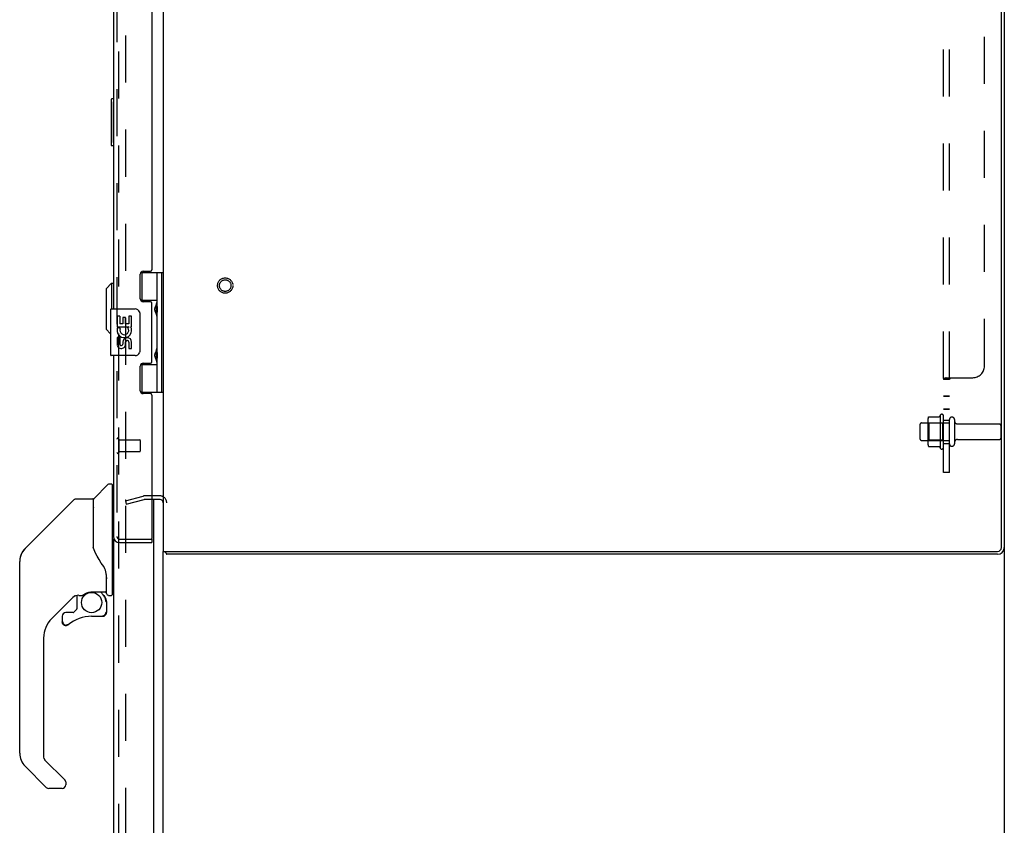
# Model space of a CAD drawing. Header units: inches. Extents: x 0 to 183, y 0 to 118.
# Tile 42 of 80: x 96 to 117, y 39 to 56. Entities that reach past the tile are written whole.
import ezdxf

# ---------------------------------------------------------------- set-up
doc = ezdxf.new("R2010")
doc.units = ezdxf.units.IN
doc.header["$LTSCALE"] = 10.065561
doc.header["$MEASUREMENT"] = 0
doc.linetypes.add('HIDDEN', pattern=[0.2, 0.1, -0.1])
doc.layers.get('0').update_dxf_attribs({"linetype": 'CONTINUOUS'})
for name, color, linetype in [('DEFAULT_2', 8, 'HIDDEN'), ('EXD_ENCLOSURE_DOOR_ASSEMBLY', 7, 'CONTINUOUS'), ('MAIN_ENCLOSURE_DOOR_ASSEMBLY', 7, 'CONTINUOUS'), ('SUBPANEL', 7, 'CONTINUOUS')]:
    doc.layers.add(name, color=color, linetype=linetype)

msp = doc.modelspace()

# ---------------------------------------------------------------- linework, layer by layer
at = {"color": 3, "linetype": 'Continuous'}
for p, q in [((99.444, 78.807), (99.444, 44.433)), ((117.381, 44.513), (117.381, 78.727)), ((117.444, 78.725), (117.444, 44.515)), ((99.374, 45.545), (99.201, 45.545)), ((99.444, 44.433), (117.301, 44.433)), ((117.299, 44.37), (99.519, 44.37))]:
    msp.add_line(p, q, dxfattribs=at)
at = {"color": 7, "linetype": 'Continuous'}
for p, q in [((117.444, 44.515), (117.444, 6.974)), ((99.444, 14.318), (99.444, 44.433))]:
    msp.add_line(p, q, dxfattribs=at)
at = {"color": 3, "linetype": 'Continuous'}
for points in [[(99.498, 44.402), (99.5, 44.401), (99.501, 44.4), (99.502, 44.398), (99.503, 44.397), (99.504, 44.395), (99.505, 44.393), (99.506, 44.39), (99.507, 44.388)], [(99.507, 44.388), (99.509, 44.384), (99.51, 44.382), (99.51, 44.38), (99.511, 44.378), (99.512, 44.377), (99.513, 44.375), (99.514, 44.374), (99.515, 44.372), (99.516, 44.372), (99.517, 44.371), (99.518, 44.371), (99.518, 44.37), (99.519, 44.37)]]:
    msp.add_lwpolyline(points, dxfattribs=at)
for centre, radius, start, end in [((99.374, 45.475), 0.07, 0, 90), ((117.299, 44.515), 0.145, 270, 360), ((117.301, 44.513), 0.08, 270, 360), ((99.589, 44.515), 0.145, 214.449, 231.2451)]:
    msp.add_arc(centre, radius, start, end, dxfattribs=at)
at = {"layer": 'DEFAULT_2', "color": 8, "linetype": 'HIDDEN'}
for p, q in [((98.632, 75.605), (98.632, 14.136)), ((115.808, 47.251), (115.808, 46.74)), ((115.83, 47.314), (116.048, 47.314)), ((116.074, 47.351), (116.074, 46.639)), ((116.144, 46.661), (116.144, 47.329)), ((116.269, 46.738), (116.269, 47.253)), ((116.379, 47.253), (116.379, 46.738)), ((115.644, 46.838), (115.644, 47.153)), ((115.674, 47.183), (116.269, 47.183)), ((115.828, 47.179), (115.808, 47.199)), ((116.124, 47.179), (115.828, 47.179)), ((115.828, 47.179), (115.828, 46.812)), ((116.124, 47.179), (116.144, 47.199)), ((116.124, 47.179), (116.124, 46.812)), ((116.442, 47.16), (117.339, 47.16)), ((117.369, 47.13), (117.369, 46.86)), ((115.674, 46.808), (116.269, 46.808)), ((115.828, 46.812), (115.808, 46.792)), ((116.124, 46.812), (115.828, 46.812)), ((116.124, 46.812), (116.144, 46.792)), ((116.442, 46.83), (117.339, 46.83)), ((115.83, 46.676), (116.048, 46.676)), ((98.632, 45.513), (99.016, 45.616)), ((98.651, 45.441), (99.035, 45.544)), ((99.374, 45.62), (99.046, 45.62)), ((99.201, 45.545), (99.046, 45.545)), ((98.632, 45.513), (98.651, 45.441))]:
    msp.add_line(p, q, dxfattribs=at)
for points in [[(115.82, 47.308), (115.821, 47.31), (115.822, 47.311), (115.823, 47.312), (115.825, 47.313), (115.826, 47.314), (115.828, 47.314), (115.83, 47.314)], [(116.057, 47.32), (116.056, 47.319), (116.056, 47.319), (116.056, 47.319), (116.056, 47.318), (116.056, 47.318), (116.055, 47.318), (116.055, 47.318), (116.055, 47.317), (116.055, 47.317), (116.054, 47.317), (116.054, 47.316), (116.053, 47.316), (116.053, 47.316), (116.052, 47.315), (116.051, 47.315), (116.05, 47.315), (116.049, 47.314), (116.048, 47.314)], [(115.82, 46.682), (115.821, 46.681), (115.822, 46.68), (115.823, 46.678), (115.825, 46.678), (115.826, 46.677), (115.828, 46.677), (115.83, 46.676)], [(116.048, 46.676), (116.049, 46.676), (116.05, 46.676), (116.051, 46.676), (116.052, 46.676), (116.053, 46.675), (116.053, 46.675), (116.054, 46.674), (116.054, 46.674), (116.055, 46.674), (116.055, 46.673), (116.055, 46.673), (116.055, 46.673), (116.056, 46.673), (116.056, 46.672), (116.056, 46.672), (116.056, 46.672), (116.056, 46.671), (116.057, 46.671)], [(98.632, 45.538), (98.632, 45.537), (98.632, 45.535), (98.632, 45.534), (98.633, 45.533), (98.634, 45.531), (98.634, 45.53), (98.635, 45.529), (98.636, 45.528), (98.637, 45.527), (98.639, 45.526), (98.64, 45.525), (98.641, 45.524), (98.643, 45.524), (98.644, 45.524), (98.645, 45.523), (98.646, 45.523)], [(98.633, 45.534), (98.632, 45.534), (98.632, 45.535), (98.632, 45.535), (98.632, 45.536), (98.632, 45.537), (98.632, 45.537), (98.632, 45.538), (98.632, 45.538)], [(98.634, 45.531), (98.633, 45.531), (98.633, 45.532), (98.633, 45.532), (98.633, 45.533)], [(98.642, 45.524), (98.641, 45.525), (98.64, 45.525), (98.64, 45.525), (98.639, 45.525), (98.639, 45.526), (98.638, 45.526), (98.638, 45.526), (98.637, 45.527), (98.637, 45.527), (98.636, 45.527), (98.636, 45.528), (98.636, 45.528), (98.635, 45.529), (98.635, 45.529), (98.634, 45.53), (98.634, 45.53)], [(98.644, 45.524), (98.644, 45.524), (98.643, 45.524), (98.643, 45.524), (98.642, 45.524)], [(98.646, 45.523), (98.646, 45.523), (98.645, 45.524)], [(98.646, 45.523), (98.647, 45.523), (98.648, 45.524), (98.65, 45.524)], [(98.65, 45.524), (98.649, 45.524), (98.649, 45.524), (98.648, 45.524), (98.647, 45.524), (98.647, 45.523)]]:
    msp.add_lwpolyline(points, dxfattribs=at)
for radius in [0.164, 0.124]:
    msp.add_circle((100.769, 50.123), radius, dxfattribs=at)
for centre, radius, start, end in [((115.949, 47.251), 0.141, 156.05, 180), ((116.674, 46.995), 0.698, 149.3369, 152.3186), ((116.106, 47.329), 0.0384, 0, 145.5503), ((116.324, 47.253), 0.055, 0, 180), ((116.442, 47.223), 0.0625, 180, 270), ((115.674, 47.153), 0.03, 90, 180), ((117.339, 47.13), 0.03, 0, 90), ((115.674, 46.838), 0.03, 180, 270), ((116.442, 46.768), 0.0625, 90, 180), ((117.339, 46.86), 0.03, 270, 360), ((115.949, 46.74), 0.141, 180, 203.95), ((116.674, 46.995), 0.698, 207.6814, 210.6631), ((116.106, 46.661), 0.0384, 214.4497, 360), ((116.324, 46.738), 0.055, 180, 360), ((99.046, 45.505), 0.115, 90, 105), ((99.046, 45.505), 0.04, 90, 105), ((99.374, 45.475), 0.145, 0, 90)]:
    msp.add_arc(centre, radius, start, end, dxfattribs=at)
at = {"layer": 'EXD_ENCLOSURE_DOOR_ASSEMBLY', "color": 8, "linetype": 'HIDDEN'}
for p, q in [((98.451, 78.485), (98.451, 44.755)), ((98.494, 46.837), (98.494, 46.553)), ((98.494, 46.819), (98.941, 46.819)), ((98.951, 46.809), (98.951, 46.581)), ((98.494, 46.571), (98.941, 46.571)), ((98.511, 44.695), (99.186, 44.695))]:
    msp.add_line(p, q, dxfattribs=at)
at = {"layer": 'EXD_ENCLOSURE_DOOR_ASSEMBLY', "color": 3, "linetype": 'Continuous'}
for p, q in [((98.376, 73.623), (98.376, 49.623)), ((99.201, 72.779), (99.201, 50.462)), ((98.951, 49.84), (98.951, 50.369)), ((99.013, 50.431), (99.17, 50.431)), ((99.17, 49.778), (99.013, 49.778)), ((99.201, 48.494), (99.201, 49.747)), ((98.376, 48.623), (98.376, 44.755)), ((98.951, 47.872), (98.951, 48.401)), ((99.013, 48.463), (99.17, 48.463)), ((99.17, 47.81), (99.013, 47.81)), ((99.201, 47.779), (99.201, 44.71)), ((98.511, 44.62), (99.201, 44.62))]:
    msp.add_line(p, q, dxfattribs=at)
at = {"layer": 'EXD_ENCLOSURE_DOOR_ASSEMBLY', "color": 7, "linetype": 'Continuous'}
for p, q in [((98.961, 50.402), (99.444, 50.402)), ((98.991, 49.812), (98.991, 50.402)), ((99.306, 50.402), (99.306, 49.706)), ((99.405, 50.402), (99.405, 47.843)), ((99.444, 50.402), (99.444, 47.843)), ((98.219, 50.053), (98.337, 50.172)), ((98.337, 50.172), (98.337, 49.623)), ((98.337, 50.172), (98.376, 50.172)), ((98.219, 50.053), (98.219, 49.187)), ((98.958, 49.812), (99.306, 49.812)), ((98.963, 49.803), (99.017, 49.803)), ((99.017, 49.778), (99.017, 49.803)), ((98.316, 49.608), (98.316, 48.638)), ((98.331, 49.623), (98.841, 49.623)), ((99.278, 49.671), (99.279, 49.675)), ((99.279, 49.675), (99.281, 49.679)), ((99.281, 49.551), (99.279, 49.555)), ((99.281, 49.679), (99.283, 49.686)), ((99.283, 49.544), (99.281, 49.551)), ((99.283, 49.686), (99.288, 49.696)), ((99.29, 49.528), (99.283, 49.544)), ((99.288, 49.696), (99.291, 49.704)), ((99.29, 49.686), (99.29, 49.685)), ((99.29, 49.685), (99.29, 49.545)), ((99.29, 49.545), (99.29, 49.544)), ((99.291, 49.524), (99.29, 49.528)), ((99.291, 49.704), (99.292, 49.707)), ((99.292, 49.707), (99.293, 49.71)), ((99.306, 49.524), (99.306, 48.721)), ((98.454, 49.469), (98.454, 49.238)), ((98.514, 49.469), (98.454, 49.469)), ((98.514, 49.469), (98.514, 49.301)), ((98.577, 49.437), (98.577, 49.301)), ((98.638, 49.437), (98.577, 49.437)), ((98.638, 49.301), (98.638, 49.437)), ((98.703, 49.469), (98.703, 49.301)), ((98.766, 49.469), (98.703, 49.469)), ((98.766, 49.238), (98.766, 49.469)), ((98.941, 49.523), (98.941, 48.723)), ((98.219, 49.187), (98.316, 49.09)), ((98.454, 49.238), (98.713, 49.238)), ((98.454, 49.191), (98.454, 49.138)), ((98.522, 49.202), (98.464, 49.227)), ((98.577, 49.301), (98.514, 49.301)), ((98.703, 49.301), (98.638, 49.301)), ((98.713, 49.238), (98.686, 49.219)), ((98.748, 49.238), (98.766, 49.238)), ((98.454, 49.008), (98.454, 48.851)), ((98.514, 49.008), (98.454, 49.008)), ((98.514, 49.008), (98.514, 48.871)), ((98.577, 48.913), (98.577, 48.871)), ((98.638, 48.851), (98.638, 48.92)), ((98.703, 48.913), (98.703, 48.777)), ((98.766, 48.777), (98.766, 48.913)), ((98.703, 48.777), (98.766, 48.777)), ((99.278, 48.687), (99.279, 48.691)), ((99.279, 48.691), (99.281, 48.695)), ((99.281, 48.695), (99.283, 48.701)), ((99.283, 48.701), (99.288, 48.712)), ((99.288, 48.712), (99.291, 48.719)), ((99.29, 48.702), (99.29, 48.701)), ((99.29, 48.701), (99.29, 48.561)), ((99.291, 48.719), (99.292, 48.723)), ((99.292, 48.723), (99.293, 48.726)), ((98.841, 48.623), (98.331, 48.623)), ((99.281, 48.566), (99.279, 48.571)), ((99.283, 48.56), (99.281, 48.566)), ((99.29, 48.544), (99.283, 48.56)), ((99.29, 48.561), (99.29, 48.56)), ((99.291, 48.54), (99.29, 48.544)), ((99.306, 48.54), (99.306, 47.843)), ((98.961, 48.434), (99.306, 48.434)), ((99.017, 48.443), (98.968, 48.443)), ((98.991, 47.843), (98.991, 48.434)), ((99.017, 48.443), (99.017, 48.463)), ((98.958, 47.843), (99.444, 47.843)), ((99.186, 44.695), (99.201, 44.695)), ((99.201, 44.695), (99.201, 44.62))]:
    msp.add_line(p, q, dxfattribs=at)
for points in [[(99.298, 49.723), (99.299, 49.724), (99.299, 49.726), (99.3, 49.727), (99.3, 49.729), (99.301, 49.73), (99.301, 49.732), (99.301, 49.733), (99.302, 49.735), (99.302, 49.736), (99.303, 49.737), (99.303, 49.739), (99.303, 49.74), (99.304, 49.741), (99.304, 49.742), (99.304, 49.744), (99.304, 49.745), (99.305, 49.746), (99.305, 49.747), (99.305, 49.748), (99.305, 49.75), (99.306, 49.751), (99.306, 49.752), (99.306, 49.753), (99.306, 49.754), (99.306, 49.755), (99.306, 49.756), (99.306, 49.757), (99.306, 49.758), (99.306, 49.759), (99.306, 49.76), (99.306, 49.761)], [(98.934, 49.559), (98.936, 49.553), (98.938, 49.547), (98.939, 49.541), (98.94, 49.535), (98.941, 49.529), (98.941, 49.523)], [(99.279, 49.555), (99.278, 49.559), (99.277, 49.561), (99.276, 49.563), (99.275, 49.565), (99.275, 49.567), (99.274, 49.569), (99.273, 49.571), (99.273, 49.573), (99.272, 49.575), (99.271, 49.576), (99.271, 49.578), (99.27, 49.58), (99.27, 49.582), (99.269, 49.583), (99.269, 49.585), (99.269, 49.587), (99.268, 49.588), (99.268, 49.59), (99.268, 49.591), (99.267, 49.593), (99.267, 49.594), (99.267, 49.595), (99.266, 49.597), (99.266, 49.598), (99.266, 49.6), (99.266, 49.601), (99.266, 49.602), (99.265, 49.604), (99.265, 49.605), (99.265, 49.606), (99.265, 49.607), (99.265, 49.609), (99.265, 49.61), (99.265, 49.611), (99.265, 49.612), (99.265, 49.614), (99.265, 49.615), (99.265, 49.616), (99.265, 49.617), (99.265, 49.619), (99.265, 49.62), (99.265, 49.621), (99.265, 49.622), (99.265, 49.624), (99.265, 49.625), (99.265, 49.626), (99.266, 49.628), (99.266, 49.629), (99.266, 49.63), (99.266, 49.632), (99.266, 49.633), (99.267, 49.634), (99.267, 49.636), (99.267, 49.637), (99.268, 49.639), (99.268, 49.64), (99.268, 49.642), (99.269, 49.643), (99.269, 49.645), (99.269, 49.647), (99.27, 49.648), (99.27, 49.65), (99.271, 49.652), (99.271, 49.653), (99.272, 49.655), (99.273, 49.657), (99.273, 49.659), (99.274, 49.661), (99.275, 49.663), (99.275, 49.665), (99.276, 49.667), (99.277, 49.669), (99.278, 49.671)], [(99.293, 49.52), (99.293, 49.521), (99.291, 49.524)], [(99.306, 49.469), (99.306, 49.47), (99.306, 49.471), (99.306, 49.472), (99.306, 49.473), (99.306, 49.474), (99.306, 49.475), (99.306, 49.476), (99.306, 49.477), (99.306, 49.478), (99.306, 49.479), (99.305, 49.48), (99.305, 49.482), (99.305, 49.483), (99.305, 49.484), (99.304, 49.485), (99.304, 49.486), (99.304, 49.487), (99.304, 49.489), (99.303, 49.49), (99.303, 49.491), (99.303, 49.493), (99.302, 49.494), (99.302, 49.495), (99.301, 49.497), (99.301, 49.498), (99.301, 49.5), (99.3, 49.501), (99.3, 49.503), (99.299, 49.504), (99.299, 49.506), (99.298, 49.507)], [(98.941, 48.723), (98.941, 48.717), (98.94, 48.71), (98.939, 48.704), (98.938, 48.698), (98.936, 48.692), (98.934, 48.687)], [(99.279, 48.571), (99.278, 48.575), (99.277, 48.577), (99.276, 48.579), (99.275, 48.581), (99.275, 48.583), (99.274, 48.585), (99.273, 48.587), (99.273, 48.589), (99.272, 48.59), (99.271, 48.592), (99.271, 48.594), (99.27, 48.596), (99.27, 48.597), (99.269, 48.599), (99.269, 48.601), (99.269, 48.602), (99.268, 48.604), (99.268, 48.605), (99.268, 48.607), (99.267, 48.608), (99.267, 48.61), (99.267, 48.611), (99.266, 48.613), (99.266, 48.614), (99.266, 48.615), (99.266, 48.617), (99.266, 48.618), (99.265, 48.619), (99.265, 48.621), (99.265, 48.622), (99.265, 48.623), (99.265, 48.624), (99.265, 48.626), (99.265, 48.627), (99.265, 48.628), (99.265, 48.629), (99.265, 48.631), (99.265, 48.632), (99.265, 48.633), (99.265, 48.634), (99.265, 48.636), (99.265, 48.637), (99.265, 48.638), (99.265, 48.64), (99.265, 48.641), (99.265, 48.642), (99.266, 48.643), (99.266, 48.645), (99.266, 48.646), (99.266, 48.647), (99.266, 48.649), (99.267, 48.65), (99.267, 48.652), (99.267, 48.653), (99.268, 48.655), (99.268, 48.656), (99.268, 48.658), (99.269, 48.659), (99.269, 48.661), (99.269, 48.662), (99.27, 48.664), (99.27, 48.666), (99.271, 48.667), (99.271, 48.669), (99.272, 48.671), (99.273, 48.673), (99.273, 48.675), (99.274, 48.677), (99.275, 48.679), (99.275, 48.681), (99.276, 48.683), (99.277, 48.685), (99.278, 48.687)], [(99.298, 48.739), (99.299, 48.74), (99.299, 48.742), (99.3, 48.743), (99.3, 48.745), (99.301, 48.746), (99.301, 48.748), (99.301, 48.749), (99.302, 48.75), (99.302, 48.752), (99.303, 48.753), (99.303, 48.754), (99.303, 48.756), (99.304, 48.757), (99.304, 48.758), (99.304, 48.759), (99.304, 48.761), (99.305, 48.762), (99.305, 48.763), (99.305, 48.764), (99.305, 48.765), (99.306, 48.766), (99.306, 48.767), (99.306, 48.769), (99.306, 48.77), (99.306, 48.771), (99.306, 48.772), (99.306, 48.773), (99.306, 48.774), (99.306, 48.774), (99.306, 48.775), (99.306, 48.776)], [(99.293, 48.536), (99.293, 48.537), (99.291, 48.54)], [(99.306, 48.485), (99.306, 48.486), (99.306, 48.487), (99.306, 48.488), (99.306, 48.489), (99.306, 48.49), (99.306, 48.491), (99.306, 48.492), (99.306, 48.493), (99.306, 48.494), (99.306, 48.495), (99.305, 48.496), (99.305, 48.497), (99.305, 48.498), (99.305, 48.5), (99.304, 48.501), (99.304, 48.502), (99.304, 48.503), (99.304, 48.504), (99.303, 48.506), (99.303, 48.507), (99.303, 48.508), (99.302, 48.51), (99.302, 48.511), (99.301, 48.512), (99.301, 48.514), (99.301, 48.515), (99.3, 48.517), (99.3, 48.518), (99.299, 48.52), (99.299, 48.521), (99.298, 48.523)]]:
    msp.add_lwpolyline(points, dxfattribs=at)
at = {"layer": 'EXD_ENCLOSURE_DOOR_ASSEMBLY', "color": 3, "linetype": 'Continuous'}
for centre, radius, start, end in [((99.013, 50.369), 0.062, 90, 180), ((99.17, 50.462), 0.031, 270, 360), ((99.013, 49.84), 0.062, 180, 270), ((99.17, 49.747), 0.031, 0, 90), ((99.17, 48.494), 0.031, 270, 360), ((99.013, 48.401), 0.062, 90, 180), ((99.013, 47.872), 0.062, 180, 270), ((99.17, 47.779), 0.031, 0, 90), ((98.511, 44.755), 0.135, 180, 270), ((99.186, 44.71), 0.015, 270, 360)]:
    msp.add_arc(centre, radius, start, end, dxfattribs=at)
at = {"layer": 'EXD_ENCLOSURE_DOOR_ASSEMBLY', "color": 7, "linetype": 'Continuous'}
for centre, radius, start, end in [((99.38, 49.685), 0.09, 144.5318, 179.328), ((98.331, 49.608), 0.015, 90, 180), ((98.841, 49.523), 0.1, 21.205, 90), ((99.38, 49.545), 0.09, 180.672, 215.4682), ((98.609, 49.165), 0.157, 156.5966, 170.2969), ((98.609, 49.165), 0.157, 189.7031, 341.8791), ((98.609, 49.165), 0.0943, 156.5966, 35.1122), ((98.609, 49.165), 0.157, 25.737, 27.8532), ((98.612, 49.165), 0.154, 341.4199, 26.1963), ((98.672, 48.913), 0.0943, 0, 180), ((98.672, 48.908), 0.0362, 83.4285, 161.7628), ((98.672, 48.913), 0.0314, 0, 81.2295), ((98.546, 48.871), 0.0943, 192.5402, 251.701), ((98.546, 48.871), 0.0314, 180, 0.0485), ((98.546, 48.871), 0.0943, 251.7267, 347.4338), ((98.841, 48.723), 0.1, 270, 338.7946), ((99.38, 48.701), 0.09, 144.5318, 179.328), ((98.331, 48.638), 0.015, 180, 270), ((99.38, 48.561), 0.09, 180.672, 215.4682)]:
    msp.add_arc(centre, radius, start, end, dxfattribs=at)
at = {"layer": 'EXD_ENCLOSURE_DOOR_ASSEMBLY', "color": 8, "linetype": 'HIDDEN'}
for centre, radius, start, end in [((98.473, 46.837), 0.0215, 0, 180), ((98.941, 46.809), 0.01, 0, 90), ((98.941, 46.581), 0.01, 270, 360), ((98.473, 46.553), 0.0215, 180, 360), ((98.511, 44.755), 0.06, 180, 270)]:
    msp.add_arc(centre, radius, start, end, dxfattribs=at)
at = {"layer": 'EXD_ENCLOSURE_DOOR_ASSEMBLY', "color": 7, "linetype": 'Continuous'}
for centre in [(99.212, 49.615), (99.212, 48.631)]:
    msp.add_ellipse(centre, major_axis=(0, 0.188), ratio=0.57735, start_param=-2.074991, end_param=-1.066602, dxfattribs=at)
at = {"layer": 'MAIN_ENCLOSURE_DOOR_ASSEMBLY', "color": 8, "linetype": 'HIDDEN'}
msp.add_line((98.49, 13.867), (98.49, 75.874), dxfattribs=at)
at = {"layer": 'MAIN_ENCLOSURE_DOOR_ASSEMBLY', "color": 7, "linetype": 'Continuous'}
for p, q in [((98.326, 54.105), (98.326, 53.135)), ((98.376, 54.12), (98.341, 54.12)), ((98.373, 54.02), (98.373, 53.22)), ((98.341, 53.12), (98.376, 53.12)), ((97.962, 45.568), (98.257, 45.863)), ((98.339, 45.874), (98.284, 45.874)), ((98.347, 45.866), (98.347, 43.5)), ((98.347, 45.815), (98.376, 45.815)), ((97.529, 45.536), (96.486, 44.494)), ((97.584, 45.559), (97.937, 45.559)), ((97.945, 45.551), (97.945, 44.507)), ((97.953, 44.495), (97.953, 45.547)), ((96.486, 44.493), (96.791, 44.799)), ((96.791, 44.799), (96.791, 44.799)), ((97.965, 44.463), (97.946, 44.516)), ((96.419, 44.404), (96.419, 44.403)), ((97.993, 44.397), (97.965, 44.463)), ((96.37, 40.112), (96.37, 44.215)), ((98.221, 43.939), (98.22, 43.962)), ((98.221, 43.939), (98.221, 43.583)), ((98.229, 43.938), (98.229, 43.941)), ((98.229, 43.936), (98.229, 43.938)), ((98.229, 43.933), (98.229, 43.936)), ((98.229, 43.532), (98.229, 43.933)), ((97.55, 43.491), (97.055, 42.996)), ((97.595, 43.489), (97.595, 43.205)), ((97.633, 43.492), (97.709, 43.492)), ((97.709, 43.492), (97.71, 43.492)), ((97.906, 43.564), (98.201, 43.564)), ((98.102, 43.564), (98.167, 43.498)), ((98.162, 43.493), (98.159, 43.491)), ((98.268, 43.492), (98.339, 43.492)), ((98.347, 43.551), (98.386, 43.551)), ((98.214, 43.359), (98.223, 43.359)), ((98.225, 43.359), (98.225, 43.122)), ((97.28, 43.043), (97.28, 42.924)), ((97.511, 43.122), (97.359, 43.122)), ((97.591, 43.197), (97.52, 43.125)), ((97.91, 43.043), (98.146, 43.043)), ((98.223, 43.122), (98.214, 43.122)), ((97.282, 42.915), (97.282, 42.924)), ((97.291, 42.924), (97.282, 42.924)), ((97.359, 42.847), (97.35, 42.847)), ((97.367, 42.847), (97.359, 42.847)), ((97.376, 42.849), (97.367, 42.847)), ((97.385, 42.851), (97.376, 42.849)), ((97.393, 42.855), (97.385, 42.851)), ((97.4, 42.859), (97.393, 42.855)), ((97.408, 42.864), (97.4, 42.859)), ((96.882, 42.578), (96.882, 40.027)), ((96.938, 39.382), (96.486, 39.834)), ((96.905, 39.971), (97.337, 39.54)), ((97.355, 39.497), (97.355, 39.437)), ((97.276, 39.359), (96.994, 39.359))]:
    msp.add_line(p, q, dxfattribs=at)
at = {"layer": 'MAIN_ENCLOSURE_DOOR_ASSEMBLY', "color": 3, "linetype": 'Continuous'}
for p, q in [((99.24, 45.62), (99.24, 45.622)), ((99.24, 13.744), (99.24, 45.545)), ((98.386, 13.867), (98.386, 44.704))]:
    msp.add_line(p, q, dxfattribs=at)
at = {"layer": 'MAIN_ENCLOSURE_DOOR_ASSEMBLY', "color": 7, "linetype": 'Continuous'}
for points in [[(98.371, 54.057), (98.372, 54.051), (98.372, 54.045), (98.372, 54.039), (98.373, 54.033), (98.373, 54.027), (98.373, 54.02)], [(98.373, 53.22), (98.373, 53.214), (98.373, 53.208), (98.372, 53.202), (98.372, 53.196), (98.372, 53.19), (98.371, 53.184)], [(97.529, 45.536), (97.536, 45.543), (97.545, 45.549), (97.554, 45.553), (97.564, 45.557), (97.574, 45.559), (97.584, 45.559)], [(97.945, 44.677), (97.945, 44.678), (97.946, 44.679), (97.947, 44.68), (97.949, 44.682), (97.952, 44.683), (97.953, 44.684)], [(96.486, 44.493), (96.464, 44.47), (96.439, 44.437), (96.417, 44.401), (96.399, 44.363), (96.386, 44.323), (96.378, 44.292)], [(96.397, 44.356), (96.385, 44.323), (96.384, 44.317)], [(98.168, 44.109), (98.117, 44.182), (98.068, 44.259), (98.028, 44.33), (97.993, 44.397)], [(98.22, 43.962), (98.215, 43.997), (98.206, 44.031), (98.194, 44.063), (98.179, 44.092), (98.168, 44.109)], [(98.221, 43.894), (98.221, 43.893), (98.222, 43.889), (98.223, 43.885), (98.224, 43.882)], [(98.224, 43.882), (98.226, 43.875), (98.227, 43.869), (98.228, 43.862), (98.228, 43.856), (98.229, 43.849), (98.229, 43.842)], [(97.71, 43.492), (97.715, 43.493), (97.718, 43.494), (97.721, 43.495), (97.724, 43.497), (97.727, 43.498), (97.73, 43.5), (97.733, 43.502), (97.736, 43.504), (97.744, 43.51)], [(97.744, 43.51), (97.749, 43.513), (97.754, 43.516), (97.759, 43.519), (97.766, 43.523), (97.772, 43.527), (97.78, 43.531), (97.788, 43.535), (97.796, 43.539), (97.805, 43.543), (97.815, 43.547), (97.826, 43.551), (97.837, 43.554), (97.849, 43.557), (97.862, 43.56), (97.875, 43.562), (97.888, 43.563), (97.902, 43.564), (97.906, 43.564)], [(98.214, 43.359), (98.213, 43.374), (98.211, 43.388), (98.208, 43.403), (98.204, 43.417), (98.199, 43.43), (98.193, 43.444), (98.186, 43.456), (98.178, 43.468), (98.169, 43.48), (98.159, 43.491)], [(98.166, 43.497), (98.165, 43.497), (98.165, 43.496), (98.164, 43.496), (98.164, 43.495), (98.162, 43.493)], [(98.166, 43.497), (98.176, 43.486), (98.185, 43.474), (98.194, 43.461), (98.201, 43.448), (98.208, 43.434), (98.213, 43.419), (98.217, 43.405), (98.22, 43.39), (98.222, 43.375), (98.223, 43.359)], [(98.223, 43.122), (98.222, 43.113), (98.221, 43.105), (98.218, 43.096), (98.215, 43.088), (98.211, 43.081), (98.206, 43.074), (98.2, 43.068), (98.194, 43.062), (98.187, 43.057), (98.179, 43.053), (98.171, 43.049), (98.163, 43.047), (98.155, 43.046), (98.146, 43.045)], [(98.146, 43.054), (98.154, 43.054), (98.161, 43.056), (98.168, 43.058), (98.175, 43.061), (98.182, 43.064), (98.188, 43.069), (98.194, 43.074), (98.199, 43.079), (98.203, 43.086), (98.207, 43.092), (98.21, 43.099), (98.212, 43.107), (98.213, 43.114), (98.214, 43.122)], [(98.146, 43.054), (98.146, 43.052), (98.146, 43.049)], [(98.146, 43.049), (98.146, 43.048), (98.146, 43.047), (98.146, 43.046), (98.146, 43.045), (98.146, 43.045)], [(97.35, 42.847), (97.342, 42.849), (97.333, 42.851), (97.325, 42.855), (97.318, 42.859), (97.311, 42.864), (97.304, 42.869), (97.299, 42.876), (97.294, 42.883), (97.29, 42.89), (97.286, 42.898), (97.284, 42.907), (97.282, 42.915)], [(97.291, 42.924), (97.291, 42.916), (97.292, 42.908), (97.295, 42.901), (97.297, 42.894), (97.301, 42.887), (97.306, 42.881), (97.311, 42.875), (97.317, 42.87), (97.323, 42.866), (97.33, 42.862), (97.337, 42.859), (97.344, 42.857), (97.352, 42.856), (97.359, 42.856), (97.367, 42.856), (97.374, 42.858), (97.382, 42.86), (97.389, 42.863), (97.395, 42.867), (97.402, 42.871)], [(97.342, 39.534), (97.341, 39.535), (97.34, 39.536), (97.339, 39.537), (97.338, 39.538), (97.338, 39.539), (97.337, 39.54)]]:
    msp.add_lwpolyline(points, dxfattribs=at)
msp.add_circle((97.91, 43.338), 0.217, dxfattribs=at)
for centre, radius, start, end in [((98.341, 54.105), 0.015, 90, 180), ((98.371, 54.105), 0.015, 70.4904, 90), ((98.341, 53.135), 0.015, 180, 270), ((98.371, 53.135), 0.015, 270, 289.5096), ((98.284, 45.835), 0.0394, 90, 135), ((98.339, 45.866), 0.00787, 0, 90), ((97.937, 45.551), 0.00787, 0, 90), ((97.983, 45.547), 0.0295, 135, 180), ((97.965, 45.378), 0.0197, 180, 233.006), ((96.764, 44.215), 0.394, 135, 167.3768), ((96.764, 44.215), 0.394, 168.7096, 180), ((97.633, 43.296), 0.197, 90, 129.3806), ((98.028, 43.359), 0.197, 0, 45), ((98.201, 43.583), 0.0197, 270, 360), ((98.268, 43.532), 0.0394, 180, 270), ((98.339, 43.5), 0.00787, 270, 360), ((97.583, 43.205), 0.0118, 315, 360), ((97.473, 42.578), 0.591, 135, 180), ((97.359, 43.043), 0.0787, 90, 180), ((97.91, 42.256), 0.787, 90, 129.5212), ((97.511, 43.133), 0.0118, 270, 315), ((98.146, 43.122), 0.0787, 270, 360), ((97.359, 42.924), 0.0787, 180, 309.5212), ((96.764, 40.112), 0.394, 180, 225), ((96.961, 40.027), 0.0787, 180, 225), ((97.276, 39.437), 0.0787, 270, 360), ((97.296, 39.497), 0.0591, 0, 38.8674), ((96.994, 39.437), 0.0787, 225, 270)]:
    msp.add_arc(centre, radius, start, end, dxfattribs=at)
at = {"layer": 'SUBPANEL', "color": 8, "linetype": 'HIDDEN'}
for p, q in [((116.144, 46.12), (116.144, 77.12)), ((116.269, 46.12), (116.269, 77.12)), ((117.019, 48.401), (117.019, 74.839)), ((116.145, 48.121), (116.144, 48.116)), ((116.269, 48.116), (116.144, 48.116)), ((116.192, 48.147), (116.185, 48.144)), ((116.197, 48.151), (116.769, 48.151)), ((116.269, 47.758), (116.144, 47.758)), ((116.269, 47.751), (116.144, 47.751)), ((116.269, 47.478), (116.144, 47.478)), ((116.269, 47.471), (116.144, 47.471)), ((116.144, 47.245), (116.269, 47.245)), ((116.144, 46.745), (116.269, 46.745)), ((116.269, 46.12), (116.144, 46.12))]:
    msp.add_line(p, q, dxfattribs=at)
for points in [[(116.171, 48.138), (116.164, 48.135), (116.158, 48.132), (116.152, 48.128), (116.148, 48.124), (116.145, 48.121), (116.144, 48.116)], [(116.197, 48.151), (116.192, 48.147), (116.185, 48.144), (116.178, 48.141), (116.171, 48.138), (116.164, 48.135), (116.158, 48.132), (116.152, 48.128)], [(116.276, 48.127), (116.273, 48.124), (116.27, 48.12), (116.269, 48.116)], [(116.273, 48.124), (116.27, 48.12), (116.269, 48.116)], [(116.294, 48.151), (116.295, 48.147), (116.294, 48.142), (116.291, 48.139), (116.288, 48.135), (116.284, 48.132), (116.28, 48.13), (116.276, 48.127)], [(116.291, 48.139), (116.288, 48.135), (116.284, 48.132), (116.28, 48.13)], [(116.294, 48.151), (116.295, 48.147), (116.294, 48.142)]]:
    msp.add_lwpolyline(points, dxfattribs=at)
msp.add_arc((116.769, 48.401), 0.25, 270, 360, dxfattribs=at)

doc.saveas('drawing.dxf')
